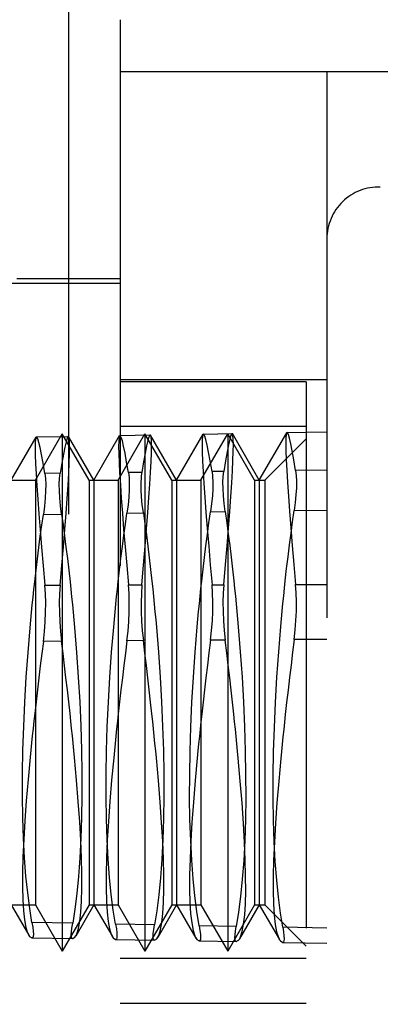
# Model space of a CAD drawing. Header units: inches. Extents: x 0 to 37.8, y 0 to 24.4.
# Tile 32 of 38: x 20.941 to 21.079, y 12.47 to 12.844. Entities that reach past the tile are written whole.
import ezdxf

# ---------------------------------------------------------------- set-up
doc = ezdxf.new("R2010")
doc.units = ezdxf.units.IN
doc.header["$LTSCALE"] = 2.0777777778
doc.header["$MEASUREMENT"] = 0
doc.linetypes.add('HIDDEN', pattern=[0.2, 0.1, -0.1])
doc.layers.add('DOOR_ASSEMBLY', color=7, linetype='CONTINUOUS')

msp = doc.modelspace()

# ---------------------------------------------------------------- linework, layer by layer
at = {"layer": 'DOOR_ASSEMBLY', "color": 8, "linetype": 'HIDDEN'}
for p, q in [((20.959944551, 12.864061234), (20.959944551, 12.3128801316)), ((20.9796295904, 12.8443760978), (20.9796295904, 12.3325652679)), ((20.9796295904, 12.8246911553), (21.5865024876, 12.8246911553)), ((21.0583697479, 12.8246911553), (21.0583697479, 12.3522502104)), ((20.9402595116, 12.7459509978), (20.9796295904, 12.7459509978)), ((20.9796295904, 12.7439824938), (20.7079760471, 12.7439824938)), ((20.9796295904, 12.707565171), (21.0583697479, 12.707565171)), ((21.0504957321, 12.706580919), (20.9796295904, 12.706580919)), ((21.0504957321, 12.706580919), (21.0504957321, 12.4703604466)), ((21.0504957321, 12.6896334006), (20.9796295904, 12.6896334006)), ((20.9381278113, 12.6691793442), (20.9476161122, 12.6856135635)), ((20.9473612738, 12.6691793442), (20.9575899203, 12.6868958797)), ((20.947726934, 12.6856659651), (20.9475781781, 12.685547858)), ((20.9477541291, 12.6856659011), (20.9598731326, 12.6858774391)), ((20.9575899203, 12.6868958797), (20.9575899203, 12.490045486)), ((20.9678185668, 12.6691793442), (20.9575899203, 12.6868958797)), ((20.9600474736, 12.6857661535), (20.9599001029, 12.685882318)), ((20.9696238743, 12.6691793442), (20.9600106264, 12.6858299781)), ((20.9696238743, 12.6691793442), (20.9794338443, 12.6861707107)), ((20.9788573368, 12.6691793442), (20.9890859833, 12.6868958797)), ((20.9795432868, 12.686221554), (20.9793957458, 12.6861047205)), ((20.979570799, 12.6862212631), (20.991055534, 12.6864217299)), ((20.9890859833, 12.6868958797), (20.9890859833, 12.490045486)), ((20.9993146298, 12.6691793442), (20.9890859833, 12.6868958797)), ((20.991229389, 12.6863102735), (20.991082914, 12.6864257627)), ((21.0011199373, 12.6691793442), (20.9911921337, 12.6863748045)), ((21.0011199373, 12.6691793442), (21.0112508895, 12.6867266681)), ((21.0103533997, 12.6691793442), (21.0205820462, 12.6868958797)), ((21.0113595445, 12.6867768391), (21.0112127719, 12.6866606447)), ((21.0113879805, 12.6867766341), (21.0222367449, 12.686966)), ((21.0205820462, 12.6868958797), (21.0205820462, 12.490045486)), ((21.0308106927, 12.6691793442), (21.0205820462, 12.6868958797)), ((21.0224105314, 12.6868557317), (21.0222646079, 12.6869709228)), ((21.0326160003, 12.6691793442), (21.0223734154, 12.6869200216)), ((21.0326160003, 12.6691793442), (21.0430674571, 12.6872817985)), ((21.0347477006, 12.6691793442), (21.0504957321, 12.6849273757)), ((21.0431755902, 12.687331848), (21.0430292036, 12.6872155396)), ((21.0432044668, 12.6873319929), (21.0583697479, 12.6875967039)), ((20.9567476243, 12.6718389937), (20.9509426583, 12.6717711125)), ((20.9879141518, 12.6722035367), (20.9827753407, 12.6721434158)), ((21.0190808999, 12.6725682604), (21.0146077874, 12.6725159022)), ((21.0583697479, 12.6730282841), (21.0464400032, 12.6728885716)), ((20.9363225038, 12.6691793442), (20.9473612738, 12.6691793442)), ((20.9473612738, 12.6691793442), (20.9473612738, 12.5077620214)), ((20.9678185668, 12.6691793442), (20.9678185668, 12.5077620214)), ((20.9678185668, 12.6691793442), (20.9788573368, 12.6691793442)), ((20.9696238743, 12.6691793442), (20.9696238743, 12.5077620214)), ((20.9788573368, 12.6691793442), (20.9788573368, 12.5077620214)), ((20.9993146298, 12.6691793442), (20.9993146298, 12.5077620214)), ((20.9993146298, 12.6691793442), (21.0103533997, 12.6691793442)), ((21.0011199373, 12.6691793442), (21.0011199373, 12.5077620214)), ((21.0103533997, 12.6691793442), (21.0103533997, 12.5077620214)), ((21.0308106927, 12.6691793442), (21.0308106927, 12.5077620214)), ((21.0308106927, 12.6691793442), (21.0347477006, 12.6691793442)), ((21.0326160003, 12.6691793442), (21.0326160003, 12.5077620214)), ((21.0347477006, 12.6691793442), (21.0347477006, 12.5077620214)), ((20.9503714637, 12.656224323), (20.9573052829, 12.6563298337)), ((20.9822114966, 12.6567082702), (20.9884648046, 12.6568031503)), ((21.0140511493, 12.6571908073), (21.019624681, 12.6572751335)), ((21.0458904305, 12.6576719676), (21.0583697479, 12.6578601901)), ((20.9509426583, 12.6293014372), (20.9567476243, 12.6293151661)), ((20.9827753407, 12.629377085), (20.9879141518, 12.6293893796)), ((21.0146077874, 12.629453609), (21.0190808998, 12.6294644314)), ((21.0464400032, 12.6295309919), (21.0583697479, 12.6295602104)), ((20.957305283, 12.6079638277), (20.9503714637, 12.607913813)), ((20.9884648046, 12.6081878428), (20.9822114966, 12.608142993)), ((21.019624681, 12.60841061), (21.0140511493, 12.6083708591)), ((21.0583697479, 12.6086859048), (21.0458904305, 12.6085974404)), ((20.9363225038, 12.5077620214), (20.9473612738, 12.5077620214)), ((20.9381278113, 12.5077620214), (20.9448268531, 12.4961589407)), ((20.9473612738, 12.5077620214), (20.9575899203, 12.490045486)), ((20.9678185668, 12.5077620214), (20.9575899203, 12.490045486)), ((20.9696238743, 12.5077620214), (20.9627461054, 12.4958493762)), ((20.9678185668, 12.5077620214), (20.9788573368, 12.5077620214)), ((20.9696238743, 12.5077620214), (20.9766473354, 12.49559703)), ((20.9788573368, 12.5077620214), (20.9890859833, 12.490045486)), ((20.9993146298, 12.5077620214), (20.9890859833, 12.490045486)), ((21.0011199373, 12.5077620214), (20.9939256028, 12.4953010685)), ((20.9993146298, 12.5077620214), (21.0103533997, 12.5077620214)), ((21.0011199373, 12.5077620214), (21.0084665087, 12.4950373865)), ((21.0103533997, 12.5077620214), (21.0205820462, 12.490045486)), ((21.0308106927, 12.5077620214), (21.0205820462, 12.490045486)), ((21.0326160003, 12.5077620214), (21.025105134, 12.4947528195)), ((21.0308106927, 12.5077620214), (21.0347477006, 12.5077620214)), ((21.0326160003, 12.5077620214), (21.0402856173, 12.4944778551)), ((21.0347477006, 12.5077620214), (21.0504957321, 12.4920139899)), ((20.961541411, 12.5006712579), (20.9460447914, 12.5009642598)), ((20.9927048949, 12.5000828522), (20.9778807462, 12.5003626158)), ((21.0238686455, 12.4994955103), (21.0097164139, 12.499762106)), ((21.0583697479, 12.4988464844), (21.0415518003, 12.4991627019)), ((20.9461090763, 12.4951050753), (20.9460447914, 12.4951123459)), ((20.9460447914, 12.4951123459), (20.961541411, 12.4948398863)), ((20.9461089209, 12.4951053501), (20.9614823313, 12.4948357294)), ((20.961541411, 12.4948398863), (20.961482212, 12.4948355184)), ((20.9778807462, 12.4945527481), (20.9927048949, 12.4942923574)), ((20.9779372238, 12.4945469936), (20.9778807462, 12.4945527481)), ((20.9779370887, 12.4945472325), (20.9926532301, 12.494289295)), ((20.9927048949, 12.4942923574), (20.9926531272, 12.4942891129)), ((21.0097164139, 12.4939936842), (21.0238686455, 12.4937453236)), ((21.009765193, 12.4939892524), (21.0097164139, 12.4939936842)), ((21.0097650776, 12.4939894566), (21.0238242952, 12.4937431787)), ((21.0238686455, 12.4937453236), (21.023824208, 12.4937430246)), ((21.0415518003, 12.4934351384), (21.0583697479, 12.4931402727)), ((21.0415929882, 12.4934318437), (21.0415518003, 12.4934351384)), ((21.0415928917, 12.4934320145), (21.0583697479, 12.4931383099)), ((21.0504957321, 12.487307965), (20.9796295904, 12.487307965)), ((20.9796295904, 12.4703604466), (21.0504957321, 12.4703604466))]:
    msp.add_line(p, q, dxfattribs=at)
for points in [[(20.9475781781, 12.685547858), (20.9473946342, 12.6848757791), (20.947275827, 12.6835168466), (20.9472362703, 12.6815004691), (20.947277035, 12.6788208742), (20.9473974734, 12.6755018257), (20.9475992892, 12.6715908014), (20.9478764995, 12.6670928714), (20.9482235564, 12.6620171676), (20.9486408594, 12.6564016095), (20.949130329, 12.6502850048), (20.9496818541, 12.6436997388), (20.95028478, 12.6366923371), (20.9509426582, 12.6293014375)], [(20.9509426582, 12.6717711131), (20.9502742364, 12.6756938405), (20.949666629, 12.6789850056), (20.949118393, 12.6816268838), (20.9486338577, 12.6836127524), (20.9482156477, 12.6849347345), (20.9478674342, 12.685589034), (20.947726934, 12.6856659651)], [(20.9599001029, 12.685882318), (20.9597553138, 12.6857954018), (20.9594151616, 12.6851099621), (20.9590060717, 12.683751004), (20.9585259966, 12.681734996), (20.9579849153, 12.679065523), (20.9573932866, 12.675757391), (20.9567476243, 12.6718389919)], [(20.9567476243, 12.6293151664), (20.9574038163, 12.6368158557), (20.9580001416, 12.643894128), (20.9585380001, 12.6505146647), (20.9590131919, 12.6566490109), (20.9594231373, 12.6622680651), (20.9597643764, 12.6673505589), (20.9600333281, 12.6718844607), (20.9602277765, 12.6758148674), (20.9603441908, 12.6791062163), (20.9603829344, 12.6817628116), (20.9603430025, 12.6837793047), (20.9602249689, 12.6851253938), (20.9600474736, 12.6857661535)], [(20.9793957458, 12.6861047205), (20.9792119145, 12.6854271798), (20.9790927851, 12.6840548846), (20.9790531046, 12.6820180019), (20.9790945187, 12.6793119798), (20.9792159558, 12.6759612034), (20.979418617, 12.6720159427), (20.9796973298, 12.667479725), (20.9800480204, 12.6623558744), (20.9804685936, 12.656687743), (20.9809578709, 12.6505263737), (20.9815090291, 12.6438963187), (20.9821139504, 12.6368331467), (20.9827753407, 12.6293770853)], [(20.9827753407, 12.6721434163), (20.9821029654, 12.6761198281), (20.9814919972, 12.6794543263), (20.9809410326, 12.6821296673), (20.9804542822, 12.6841404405), (20.9800341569, 12.6854793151), (20.9796846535, 12.686142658), (20.9795432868, 12.686221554)], [(20.991082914, 12.6864257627), (20.9909376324, 12.686338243), (20.9905947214, 12.6856466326), (20.990182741, 12.6842715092), (20.9897021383, 12.6822298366), (20.9891601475, 12.6795272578), (20.9885650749, 12.6761763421), (20.9879141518, 12.6722035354)], [(20.9879141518, 12.6293893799), (20.9885722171, 12.636946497), (20.989170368, 12.6440787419), (20.9897100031, 12.6507503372), (20.9901869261, 12.6569327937), (20.9905985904, 12.6625964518), (20.9909414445, 12.6677209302), (20.9912118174, 12.6722949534), (20.9914075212, 12.6762614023), (20.9915250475, 12.6795832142), (20.9915646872, 12.6822652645), (20.9915253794, 12.6843020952), (20.991407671, 12.6856618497), (20.991229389, 12.6863102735)], [(21.0112127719, 12.6866606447), (21.0110314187, 12.6859980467), (21.010910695, 12.6846263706), (21.010869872, 12.6825817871), (21.0109109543, 12.6798587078), (21.0110322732, 12.6764815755), (21.0112340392, 12.6725030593), (21.0115126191, 12.6679270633), (21.0118657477, 12.6627551), (21.0122895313, 12.6570313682), (21.0127813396, 12.6508097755), (21.0133351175, 12.6441149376), (21.013943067, 12.6369824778), (21.0146077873, 12.6294536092)], [(21.0146077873, 12.6725159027), (21.0139350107, 12.6765247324), (21.0133231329, 12.679892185), (21.0127706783, 12.6825994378), (21.0122820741, 12.6846397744), (21.0118598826, 12.6860045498), (21.0115082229, 12.6866893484), (21.0113595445, 12.6867768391)], [(21.0222646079, 12.6869709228), (21.0221136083, 12.6868759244), (21.021770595, 12.6861642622), (21.021358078, 12.6847656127), (21.020873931, 12.6826969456), (21.0203283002, 12.6799620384), (21.0197318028, 12.676576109), (21.0190808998, 12.6725682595)], [(21.0190808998, 12.6294644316), (21.0197423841, 12.6370945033), (21.020343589, 12.6442960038), (21.0208859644, 12.6510327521), (21.0213651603, 12.6572745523), (21.0217784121, 12.662990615), (21.0221224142, 12.6681604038), (21.0223937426, 12.6727720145), (21.0225899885, 12.6767687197), (21.0227074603, 12.6801140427), (21.0227465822, 12.6828118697), (21.0227063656, 12.6848564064), (21.0225873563, 12.6862171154), (21.0224105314, 12.6868557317)], [(21.0430292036, 12.6872155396), (21.0428482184, 12.6865559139), (21.0427272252, 12.6851806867), (21.0426864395, 12.6831274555), (21.042727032, 12.680389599), (21.0428483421, 12.6769917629), (21.0430518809, 12.6729842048), (21.0433323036, 12.6683710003), (21.0436853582, 12.6631574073), (21.0441092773, 12.6573859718), (21.0446032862, 12.6511061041), (21.0451601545, 12.6443444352), (21.0457714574, 12.63713912), (21.0464400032, 12.6295309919)], [(21.0464400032, 12.6728885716), (21.0457641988, 12.6769443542), (21.0451496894, 12.6803516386), (21.0445950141, 12.6830918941), (21.0441045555, 12.6851582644), (21.0436809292, 12.6865423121), (21.0433279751, 12.687240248), (21.0431755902, 12.687331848)], [(20.9509426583, 12.6717711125), (20.9511677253, 12.6698533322), (20.9512643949, 12.6676369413), (20.9512326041, 12.665138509), (20.9510729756, 12.6623841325), (20.950786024, 12.6594042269), (20.9503714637, 12.656224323)], [(20.9573052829, 12.6563298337), (20.9569001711, 12.6594943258), (20.9566196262, 12.6624617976), (20.9564635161, 12.6652066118), (20.9564325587, 12.6676998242), (20.9565273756, 12.6699163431), (20.9567476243, 12.6718389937)], [(20.9827753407, 12.6721434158), (20.9829979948, 12.6702341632), (20.9830937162, 12.66803094), (20.9830624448, 12.6655499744), (20.9829047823, 12.6628168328), (20.982621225, 12.6598612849), (20.9822114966, 12.6567082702)], [(20.9884648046, 12.6568031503), (20.9880643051, 12.6599415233), (20.9877870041, 12.6628853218), (20.9876327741, 12.6656094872), (20.9876023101, 12.6680856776), (20.9876962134, 12.6702893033), (20.9879141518, 12.6722035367)], [(21.0146077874, 12.6725159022), (21.0148280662, 12.6706151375), (21.0149228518, 12.6684249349), (21.0148920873, 12.6659611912), (21.0147363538, 12.6632489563), (21.0144561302, 12.6603173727), (21.0140511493, 12.6571908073)], [(21.019624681, 12.6572751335), (21.0192287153, 12.6603878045), (21.0189546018, 12.6633083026), (21.0188022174, 12.6660121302), (21.0187722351, 12.6684715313), (21.0188652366, 12.6706624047), (21.0190808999, 12.6725682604)], [(21.0464400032, 12.6728885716), (21.0466573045, 12.6709961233), (21.046750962, 12.6688200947), (21.0467208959, 12.6663728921), (21.0465673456, 12.6636814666), (21.0462905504, 12.6607753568), (21.0458904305, 12.6576719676)], [(20.9470873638, 12.6305509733), (20.9475896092, 12.6349566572), (20.9481105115, 12.639320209), (20.9486506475, 12.6436364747), (20.949208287, 12.647897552), (20.9497817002, 12.65209524), (20.9503714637, 12.656224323)], [(20.9573052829, 12.6563298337), (20.9578828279, 12.6522166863), (20.9584454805, 12.6480256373), (20.9589940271, 12.6437613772), (20.9595261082, 12.6394326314), (20.9600393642, 12.6350477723), (20.9605345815, 12.6306115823)], [(20.9788985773, 12.6306978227), (20.9794048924, 12.635163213), (20.9799301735, 12.6395853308), (20.9804750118, 12.6439588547), (20.9810376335, 12.6482756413), (20.9816162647, 12.65252724), (20.9822114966, 12.6567082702)], [(20.9884648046, 12.6568031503), (20.9890475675, 12.6526395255), (20.9896152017, 12.6483959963), (20.9901685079, 12.6440774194), (20.990705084, 12.6396927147), (20.9912225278, 12.635250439), (20.9917216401, 12.6307555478)], [(21.0107098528, 12.6308446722), (21.0112201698, 12.6353695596), (21.0117497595, 12.6398500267), (21.0122992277, 12.6442805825), (21.0128667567, 12.64865284), (21.0134505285, 12.6529580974), (21.0140511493, 12.6571908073)], [(21.019624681, 12.6572751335), (21.020214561, 12.6530420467), (21.0207878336, 12.6487346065), (21.0213450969, 12.6443584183), (21.0218845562, 12.6399222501), (21.0224044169, 12.6354345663), (21.0229052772, 12.6309009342)], [(21.0425211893, 12.6309915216), (21.043035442, 12.6355757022), (21.0435692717, 12.6401143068), (21.0441232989, 12.6446016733), (21.0446956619, 12.6490291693), (21.0452844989, 12.6533878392), (21.0458904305, 12.6576719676)], [(20.9453390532, 12.6131175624), (20.9456060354, 12.6160405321), (20.9458829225, 12.6189587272), (20.946169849, 12.6218710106), (20.946466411, 12.6247751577), (20.9467722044, 12.6276688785), (20.9470873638, 12.6305509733)], [(20.9503714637, 12.607913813), (20.9507860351, 12.611648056), (20.9510729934, 12.6153608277), (20.9512326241, 12.619020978), (20.9512644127, 12.6225883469), (20.9511677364, 12.6260243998), (20.9509426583, 12.6293014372)], [(20.9567476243, 12.6293151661), (20.956527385, 12.6260388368), (20.9564325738, 12.6226062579), (20.956463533, 12.6190456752), (20.9566196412, 12.6153939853), (20.9569001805, 12.611689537), (20.957305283, 12.6079638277)], [(20.9605345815, 12.6306115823), (20.9608428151, 12.6277278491), (20.9611415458, 12.624834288), (20.9614308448, 12.6219320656), (20.9617104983, 12.6190236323), (20.9619802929, 12.616111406), (20.9622402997, 12.6131964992)], [(20.9771595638, 12.6132661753), (20.9774252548, 12.6161889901), (20.9777007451, 12.6191069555), (20.9779861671, 12.6220189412), (20.9782811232, 12.6249227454), (20.9785852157, 12.6278161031), (20.9788985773, 12.6306978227)], [(20.9822114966, 12.608142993), (20.9826212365, 12.6118495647), (20.9829048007, 12.6155344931), (20.9830624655, 12.6191673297), (20.9830937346, 12.6227087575), (20.9829980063, 12.626121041), (20.9827753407, 12.629377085)], [(20.9879141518, 12.6293893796), (20.987696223, 12.6261336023), (20.9876023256, 12.6227242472), (20.9876327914, 12.6191889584), (20.9877870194, 12.6155638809), (20.9880643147, 12.6118865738), (20.9884648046, 12.6081878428)], [(20.9917216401, 12.6307555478), (20.992028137, 12.6278722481), (20.9923252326, 12.6249790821), (20.9926129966, 12.6220772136), (20.9928912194, 12.619169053), (20.9931596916, 12.6162569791), (20.993418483, 12.6133421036)], [(21.0089800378, 12.6134147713), (21.0092444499, 12.6163374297), (21.0095185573, 12.619255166), (21.0098024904, 12.6221668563), (21.010095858, 12.6250703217), (21.0103982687, 12.6279633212), (21.0107098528, 12.6308446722)], [(21.0140511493, 12.6083708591), (21.014456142, 12.6120501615), (21.0147363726, 12.615707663), (21.0148921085, 12.6193135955), (21.0149228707, 12.6228294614), (21.014828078, 12.6262183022), (21.0146077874, 12.629453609)], [(21.0190808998, 12.6294644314), (21.0188652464, 12.6262289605), (21.0187722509, 12.6228425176), (21.0188022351, 12.6193321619), (21.0189546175, 12.6157333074), (21.0192287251, 12.6120827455), (21.019624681, 12.60841061)], [(21.0229052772, 12.6309009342), (21.0232099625, 12.6280236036), (21.0235056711, 12.6251341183), (21.0237925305, 12.622233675), (21.0240701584, 12.6193245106), (21.0243381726, 12.6164088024), (21.0245967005, 12.6134876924)], [(21.0408004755, 12.6135633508), (21.0410636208, 12.6164858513), (21.0413363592, 12.6194033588), (21.0416188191, 12.6223147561), (21.0419106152, 12.6252178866), (21.0422113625, 12.6281105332), (21.0425211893, 12.6309915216)], [(21.0458904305, 12.6085974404), (21.0462905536, 12.6122530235), (21.0465673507, 12.6158814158), (21.0467209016, 12.6194609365), (21.046750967, 12.6229518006), (21.0466573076, 12.6263151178), (21.0464400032, 12.6295309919)], [(21.0245967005, 12.6134876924), (21.025379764, 12.6038800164), (21.0260394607, 12.5943067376), (21.0265770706, 12.5847975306), (21.026988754, 12.5754172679), (21.0272727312, 12.5662216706), (21.0274241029, 12.5572522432), (21.0274359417, 12.5485395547), (21.0273125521, 12.54015438), (21.02705525, 12.5321615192), (21.026666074, 12.5245944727), (21.0261443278, 12.5174902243), (21.0254995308, 12.5109048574), (21.0247421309, 12.5048996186), (21.0238686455, 12.4994955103)], [(21.0415518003, 12.4991627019), (21.0406600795, 12.5045714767), (21.0398886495, 12.5105625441), (21.0392358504, 12.5171069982), (21.0387066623, 12.5241699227), (21.0383030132, 12.5317298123), (21.0380324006, 12.5397374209), (21.0379041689, 12.5481633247), (21.0379147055, 12.556933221), (21.038063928, 12.5659531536), (21.0383505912, 12.5752102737), (21.0387769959, 12.5846931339), (21.0393324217, 12.5943042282), (21.0400056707, 12.6039336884), (21.0408004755, 12.6135633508)], [(20.9460447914, 12.5009642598), (20.9451639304, 12.5063053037), (20.9444024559, 12.5122087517), (20.9437587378, 12.5186475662), (20.9432376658, 12.525586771), (20.9428411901, 12.5330036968), (20.9425764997, 12.5408519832), (20.9424526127, 12.5491044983), (20.9424659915, 12.5576891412), (20.9426165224, 12.5665145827), (20.9429029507, 12.575570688), (20.9433273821, 12.5848484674), (20.9438796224, 12.5942542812), (20.9445489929, 12.603682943), (20.9453390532, 12.6131175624)], [(20.9622402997, 12.6131964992), (20.9630186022, 12.6037380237), (20.9636748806, 12.5943120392), (20.9642104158, 12.5849478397), (20.9646213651, 12.5757061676), (20.9649060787, 12.5666364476), (20.965059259, 12.5577881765), (20.9650735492, 12.5492015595), (20.9649534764, 12.5409313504), (20.9647006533, 12.5330282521), (20.9643164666, 12.5255405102), (20.9637994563, 12.5185143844), (20.9631597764, 12.5119951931), (20.9624083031, 12.5060396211), (20.961541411, 12.5006712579)], [(20.9778807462, 12.5003626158), (20.9769964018, 12.5057255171), (20.9762316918, 12.511656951), (20.9755849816, 12.5181287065), (20.9750611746, 12.5251068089), (20.9746621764, 12.5325705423), (20.9743953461, 12.5404721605), (20.974269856, 12.5487838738), (20.9742821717, 12.5574323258), (20.9744322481, 12.5663246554), (20.9747187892, 12.5754497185), (20.97514396, 12.584797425), (20.9756973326, 12.5942725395), (20.9763679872, 12.6037678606), (20.9771595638, 12.6132661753)], [(20.993418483, 12.6133421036), (20.9941986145, 12.6038174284), (20.9948562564, 12.5943248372), (20.9953926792, 12.5848941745), (20.9958040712, 12.5755869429), (20.9960888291, 12.5664534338), (20.9962415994, 12.5575434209), (20.9962549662, 12.5488972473), (20.9961335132, 12.5405709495), (20.9958788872, 12.5326163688), (20.9954924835, 12.5250819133), (20.9949728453, 12.5180141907), (20.9943301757, 12.5114591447), (20.9935754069, 12.5054740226), (20.9927048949, 12.5000828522)], [(21.0097164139, 12.499762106), (21.0088283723, 12.5051479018), (21.0080602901, 12.5111090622), (21.0074105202, 12.5176169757), (21.0068840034, 12.5246372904), (21.0064826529, 12.5321490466), (21.0062139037, 12.5401037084), (21.0060870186, 12.548472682), (21.0060984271, 12.5571820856), (21.0062480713, 12.566138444), (21.0065346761, 12.5753297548), (21.0069604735, 12.5847452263), (21.0075148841, 12.5942884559), (21.0081868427, 12.6038508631), (21.0089800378, 12.6134147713)], [(20.9503714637, 12.607913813), (20.9497817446, 12.6032543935), (20.9492083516, 12.5986237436), (20.9486507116, 12.5940282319), (20.948110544, 12.5894752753), (20.9475895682, 12.5849717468), (20.9470872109, 12.5805235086)], [(20.9605312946, 12.5804614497), (20.9600373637, 12.5849306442), (20.9595253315, 12.5894544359), (20.9589946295, 12.5940267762), (20.9584469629, 12.5986406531), (20.9578840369, 12.603288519), (20.9573052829, 12.6079638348)], [(20.9822114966, 12.608142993), (20.9816160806, 12.6034195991), (20.9810373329, 12.5987252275), (20.9804746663, 12.5940664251), (20.9799298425, 12.589450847), (20.979404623, 12.5848855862), (20.9788984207, 12.5803766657)], [(20.9917183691, 12.5803174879), (20.9912205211, 12.5848461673), (20.9907042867, 12.58943046), (20.9901690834, 12.5940641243), (20.9896166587, 12.5987399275), (20.9890487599, 12.6034500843), (20.9884648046, 12.6081878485)], [(21.0140511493, 12.6083708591), (21.0134503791, 12.603583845), (21.0128665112, 12.5988260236), (21.0122989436, 12.5941041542), (21.0117494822, 12.589426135), (21.0112199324, 12.5847992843), (21.0107096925, 12.5802298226)], [(21.0229053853, 12.5801735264), (21.022403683, 12.584761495), (21.0218833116, 12.5894060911), (21.0213436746, 12.5941008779), (21.0207865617, 12.5988383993), (21.0202137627, 12.6036106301), (21.019624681, 12.6084106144)], [(21.0458904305, 12.6085974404), (21.0452844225, 12.6037470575), (21.0446955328, 12.5989260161), (21.0441231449, 12.5941412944), (21.0435691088, 12.589401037), (21.0430352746, 12.5847127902), (21.0425210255, 12.5800829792)], [(20.9470872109, 12.5805235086), (20.9467721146, 12.5776648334), (20.9464663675, 12.5748342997), (20.9461698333, 12.5720331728), (20.945882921, 12.5692633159), (20.9456060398, 12.566526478), (20.9453390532, 12.5638238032)], [(20.9622402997, 12.5637448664), (20.9619797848, 12.566451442), (20.9617094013, 12.5691917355), (20.961429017, 12.5719646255), (20.9611390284, 12.5747683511), (20.9608398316, 12.5776010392), (20.9605312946, 12.5804614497)], [(20.9788984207, 12.5803766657), (20.9785851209, 12.5775182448), (20.9782810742, 12.5746877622), (20.9779861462, 12.5718864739), (20.9777007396, 12.5691162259), (20.9774252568, 12.5663787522), (20.9771595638, 12.5636751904)], [(20.993418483, 12.563599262), (20.9931591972, 12.5663066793), (20.992890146, 12.5690475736), (20.9926111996, 12.5718208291), (20.9923227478, 12.5746246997), (20.992025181, 12.57745733), (20.9917183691, 12.5803174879)], [(21.0107096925, 12.5802298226), (21.0103981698, 12.5773716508), (21.010095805, 12.574541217), (21.0098024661, 12.5717397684), (21.0095185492, 12.5689691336), (21.0092444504, 12.5662310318), (21.0089800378, 12.5635265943)], [(21.0245967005, 12.5634536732), (21.0243386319, 12.5661619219), (21.0240708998, 12.5689034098), (21.0237933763, 12.5716770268), (21.0235064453, 12.5744810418), (21.023210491, 12.5773136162), (21.0229053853, 12.5801735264)], [(21.0425210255, 12.5800829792), (21.0422112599, 12.5772250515), (21.0419105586, 12.5743946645), (21.0416187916, 12.5715930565), (21.0413363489, 12.5688220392), (21.0410636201, 12.5660833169), (21.0408004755, 12.5633780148)], [(20.9453390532, 12.5638238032), (20.9445453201, 12.5553637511), (20.9438759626, 12.5473199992), (20.9433295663, 12.539715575), (20.9429103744, 12.5325994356), (20.9426205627, 12.5260105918), (20.9424649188, 12.5199747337), (20.9424503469, 12.5145082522), (20.9425726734, 12.5096607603), (20.942830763, 12.5054688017), (20.9432224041, 12.5019514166), (20.9437482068, 12.4991262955), (20.9443985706, 12.4970284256), (20.9447816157, 12.4962373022)], [(20.9627897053, 12.4959249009), (20.9631521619, 12.4966716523), (20.9637864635, 12.4987190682), (20.964300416, 12.5014950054), (20.9646892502, 12.50497283), (20.964948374, 12.5091335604), (20.9650706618, 12.5139685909), (20.9650589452, 12.5194424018), (20.9649135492, 12.5254943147), (20.9646348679, 12.5321189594), (20.9642204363, 12.539317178), (20.9636791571, 12.5470298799), (20.9630201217, 12.555179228), (20.9622402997, 12.5637448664)], [(20.9771595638, 12.5636751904), (20.9763651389, 12.5551646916), (20.9756949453, 12.5470679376), (20.9751474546, 12.5394098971), (20.9747272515, 12.5322396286), (20.9744367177, 12.5255940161), (20.9742809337, 12.519509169), (20.9742673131, 12.5140101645), (20.9743912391, 12.5091341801), (20.9746511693, 12.5049113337), (20.9750452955, 12.5013735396), (20.9755748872, 12.4985412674), (20.9762291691, 12.4964432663), (20.9766031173, 12.4956736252)], [(20.9939685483, 12.4953754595), (20.9943225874, 12.496102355), (20.994959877, 12.4981503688), (20.9954764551, 12.5009343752), (20.9958675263, 12.5044274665), (20.9961284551, 12.5086103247), (20.9962520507, 12.513473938), (20.9962411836, 12.5189825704), (20.996096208, 12.5250752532), (20.9958174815, 12.5317461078), (20.9954024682, 12.5389955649), (20.9948602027, 12.5467638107), (20.994199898, 12.5549720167), (20.993418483, 12.563599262)], [(21.0089800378, 12.5635265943), (21.0081837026, 12.5549523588), (21.0075120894, 12.5467952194), (21.0069636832, 12.5390805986), (21.006543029, 12.5318582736), (21.0062524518, 12.5251658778), (21.0060970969, 12.5190396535), (21.0060844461, 12.5135047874), (21.0062098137, 12.5085993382), (21.0064716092, 12.5043540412), (21.006868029, 12.5008008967), (21.0074003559, 12.4979605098), (21.0080577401, 12.495861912), (21.0084229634, 12.4951128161)], [(21.0251474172, 12.4948260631), (21.0254932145, 12.4955336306), (21.0261334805, 12.4975824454), (21.0266526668, 12.5003748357), (21.0270459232, 12.5038833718), (21.0273085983, 12.5080884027), (21.0274334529, 12.5129804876), (21.0274233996, 12.5185236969), (21.0272788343, 12.5246568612), (21.0270000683, 12.5313736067), (21.0265844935, 12.5386740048), (21.0260412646, 12.5464975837), (21.0253797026, 12.5547646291), (21.0245967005, 12.5634536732)], [(21.0408004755, 12.5633780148), (21.040002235, 12.5547402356), (21.039329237, 12.5465232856), (21.0387800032, 12.5387529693), (21.0383589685, 12.5314795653), (21.0380683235, 12.5247414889), (21.0379133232, 12.5185745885), (21.0379015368, 12.5130037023), (21.0380282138, 12.5080684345), (21.0382917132, 12.5038005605), (21.0386902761, 12.500231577), (21.0392252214, 12.4973821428), (21.0398856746, 12.4952821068), (21.0402426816, 12.4945522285)], [(20.9460447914, 12.5009642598), (20.9463483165, 12.4991515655), (20.9465304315, 12.4976592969), (20.9465911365, 12.496498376), (20.9465304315, 12.4956818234), (20.9463483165, 12.495218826), (20.9461090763, 12.4951050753)], [(20.961482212, 12.4948355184), (20.9612456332, 12.4949598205), (20.9610681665, 12.495429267), (20.9610090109, 12.4962452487), (20.9610681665, 12.4973989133), (20.9612456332, 12.4988777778), (20.961541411, 12.5006712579)], [(20.9778807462, 12.5003626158), (20.9781810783, 12.4985689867), (20.9783612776, 12.4970913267), (20.978421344, 12.4959402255), (20.9783612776, 12.4951284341), (20.9781810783, 12.4946649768), (20.9779372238, 12.4945469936)], [(20.9926531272, 12.4942891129), (20.992412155, 12.4944177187), (20.9922365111, 12.4948875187), (20.9921779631, 12.4956988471), (20.9922365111, 12.4968430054), (20.992412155, 12.498307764), (20.9927048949, 12.5000828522)], [(21.0097164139, 12.499762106), (21.010013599, 12.4979871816), (21.0101919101, 12.4965238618), (21.0102513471, 12.4953824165), (21.0101919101, 12.4945753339), (21.010013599, 12.4941114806), (21.009765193, 12.4939892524)], [(21.023824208, 12.4937430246), (21.0235789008, 12.4938759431), (21.0234050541, 12.4943460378), (21.0233471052, 12.4951527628), (21.0234050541, 12.4962875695), (21.0235789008, 12.4977384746), (21.0238686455, 12.4994955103)], [(21.0415518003, 12.4991627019), (21.0418458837, 12.4974061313), (21.0420223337, 12.4959568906), (21.0420811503, 12.4948249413), (21.0420223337, 12.4940225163), (21.0418458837, 12.4935583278), (21.0415929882, 12.4934318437)], [(20.9447816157, 12.4962373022), (20.9451629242, 12.495689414), (20.9460447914, 12.4951123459)], [(20.961541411, 12.4948398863), (20.9624045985, 12.4953770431), (20.9627897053, 12.4959249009)], [(20.9766031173, 12.4956736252), (20.9769964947, 12.4951122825), (20.9778807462, 12.4945527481)], [(20.9927048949, 12.4942923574), (20.9935717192, 12.4948147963), (20.9939685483, 12.4953754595)], [(21.0084229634, 12.4951128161), (21.0088284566, 12.4945381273), (21.0097164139, 12.4939936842)], [(21.0238686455, 12.4937453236), (21.0247390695, 12.4942530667), (21.0251474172, 12.4948260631)], [(21.0402426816, 12.4945522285), (21.0406598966, 12.4939648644), (21.0415518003, 12.4934351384)]]:
    msp.add_lwpolyline(points, dxfattribs=at)
msp.add_arc((21.0780547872, 12.7610319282), 0.0196850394, 88.090847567, 180, dxfattribs=at)

doc.saveas('drawing.dxf')
